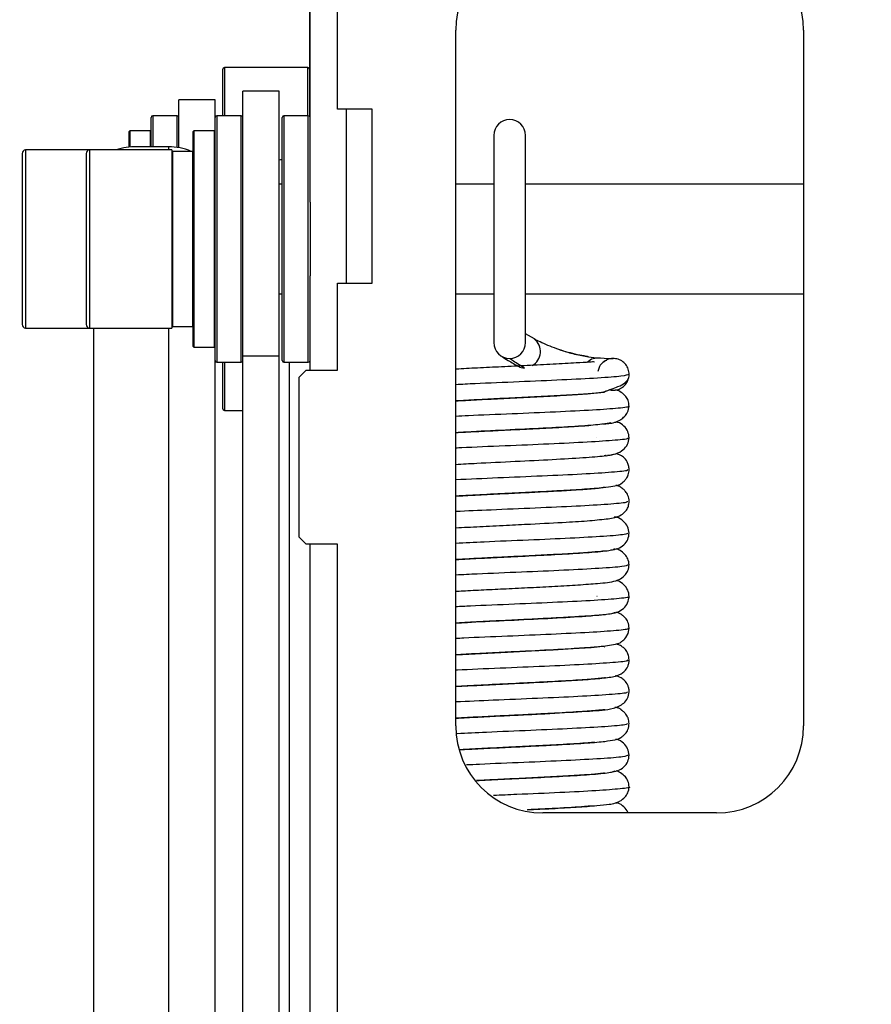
# Model space of a CAD drawing. Header units: inches. Extents: x 5 to 165, y 3 to 108.
# Tile 87 of 139: x 129.84 to 132.29, y 48.36 to 51.19. Entities that reach past the tile are written whole.
import ezdxf

# ---------------------------------------------------------------- set-up
doc = ezdxf.new("R2010")
doc.units = ezdxf.units.IN
doc.header["$LTSCALE"] = 10
doc.header["$MEASUREMENT"] = 0
doc.styles.add('SLDTEXTSTYLE0', font='TXT', dxfattribs={"width": 0.75})
doc.dimstyles.new('SLDDIMSTYLE3', dxfattribs={"dimtxt": 1.377953, "dimasz": 1.56, "dimexe": 0, "dimexo": 0.0625, "dimgap": 0.344488, "dimtad": 0, "dimtih": 1, "dimtoh": 1, "dimrnd": 1e-09, "dimzin": 12, "dimdsep": 46, "dimtxsty": 'SLDTEXTSTYLE0', "dimsah": 1, "dimcen": 0.09, "dimadec": 0, "dimazin": 3, "dimtfac": 1, "dimtofl": 0, "dimtmove": 0, "dimatfit": 3, "dimfxl": 1, "dimfrac": 2, "dimtolj": 1, "dimtzin": 12, "dimarcsym": 0})

# ---------------------------------------------------------------- blocks, each defined once
blk = doc.blocks.new('_D_9')
at = {"color": 1, "linetype": 'Continuous', "lineweight": 18}
for p, q in [((137.1954, 54.4413), (123.2985, 54.4413)), ((124.5485, 54.4413), (124.5485, 47.3277)), ((121.7486, 44.8392), (121.3287, 44.8392)), ((121.3287, 44.8392), (121.3287, 42.6517)), ((127.3484, 44.8392), (127.7683, 44.8392)), ((127.7683, 44.8392), (127.7683, 42.6517)), ((121.3287, 42.6517), (121.7486, 42.6517)), ((127.7683, 42.6517), (127.3484, 42.6517)), ((124.5485, 33.9499), (124.5485, 42.3718)), ((137.0954, 33.9499), (123.2985, 33.9499))]:
    blk.add_line(p, q, dxfattribs=at)
for points in [[(124.5485, 54.4413), (124.2885, 52.8813), (124.8085, 52.8813)], [(124.5485, 33.9499), (124.8085, 35.5099), (124.2885, 35.5099)]]:
    blk.add_solid(points, dxfattribs=at)
at = {"color": 1, "linetype": 'Continuous', "lineweight": 18, "char_height": 1.37795, "attachment_point": 1, "style": 'SLDTEXTSTYLE0'}
for s, insert in [('20.49', (122.2577, 46.8954)), ('520.48', (121.7486, 44.428))]:
    blk.add_mtext(s, dxfattribs=dict(at, insert=insert))

msp = doc.modelspace()

# ---------------------------------------------------------------- linework, layer by layer
at = {"color": 7, "linetype": 'Continuous', "lineweight": 25}
for p, q in [((130.757442, 50.934265), (130.757442, 52.684265)), ((130.678442, 50.667384), (130.678442, 51.918425)), ((130.677442, 50.913765), (130.677442, 51.755691)), ((131.097442, 49.161265), (131.097442, 51.161265)), ((132.097442, 51.161265), (132.097442, 49.161265)), ((130.427442, 50.915765), (130.427442, 51.049265)), ((130.672442, 51.054265), (130.432442, 51.054265)), ((130.589442, 50.986265), (130.485442, 50.986265)), ((130.485442, 50.224585), (130.485442, 50.986265)), ((130.589442, 50.224585), (130.589442, 50.986265)), ((130.405442, 50.961265), (130.301442, 50.961265)), ((130.301442, 50.823809), (130.301442, 50.961265)), ((130.405442, 50.910765), (130.405442, 50.961265)), ((130.857442, 50.934265), (130.757442, 50.934265)), ((130.857442, 50.434265), (130.857442, 50.934265)), ((130.221442, 50.826504), (130.221442, 50.910765)), ((130.296442, 50.915765), (130.226442, 50.915765)), ((130.405442, 50.326918), (130.405442, 50.910765)), ((130.480442, 50.915765), (130.410442, 50.915765)), ((130.598442, 50.211765), (130.598442, 50.910765)), ((130.673442, 50.915765), (130.603442, 50.915765)), ((130.158442, 50.825313), (130.158442, 50.870015)), ((130.219442, 50.872015), (130.160442, 50.872015)), ((130.342442, 50.859299), (130.342442, 50.870015)), ((130.403442, 50.872015), (130.344442, 50.872015)), ((130.342442, 50.252515), (130.342442, 50.859299)), ((131.206942, 50.859265), (131.206942, 50.263265)), ((131.297942, 50.263265), (131.297942, 50.859265)), ((130.044568, 50.81717), (129.860568, 50.81717)), ((130.280631, 50.81717), (130.044568, 50.81717)), ((130.271442, 50.826504), (130.180442, 50.826504)), ((130.280631, 50.81717), (130.280631, 50.809171)), ((130.340442, 50.813233), (130.282631, 50.813233)), ((129.850568, 50.80717), (129.850568, 50.315359)), ((130.034568, 50.80717), (130.034568, 50.799484)), ((130.034568, 50.799484), (130.034568, 50.315359)), ((130.280631, 50.809171), (130.280631, 50.305359)), ((130.598442, 50.718745), (130.589442, 50.718745)), ((131.206942, 50.718745), (131.097442, 50.718745)), ((132.097442, 50.718745), (131.297942, 50.718745)), ((130.678442, 50.667384), (130.678442, 50.493196)), ((130.678442, 50.493196), (130.678442, 50.455146)), ((130.678442, 50.184265), (130.678442, 50.455146)), ((130.757442, 50.184265), (130.757442, 50.434265)), ((130.757442, 50.434265), (130.857442, 50.434265)), ((130.589442, 50.403784), (130.598442, 50.403784)), ((131.097442, 50.403784), (131.206942, 50.403784)), ((131.297942, 50.403784), (132.097442, 50.403784)), ((129.860568, 50.305359), (130.044568, 50.305359)), ((130.044568, 50.305359), (130.280631, 50.305359)), ((130.055442, 50.305359), (130.055442, 43.327593)), ((130.282631, 50.309296), (130.340442, 50.309296)), ((130.405442, 50.211765), (130.405442, 50.326918)), ((131.323313, 50.273809), (131.297942, 50.288543)), ((130.344442, 50.250515), (130.403442, 50.250515)), ((130.589442, 50.224585), (130.485442, 50.224585)), ((130.485442, 45.609313), (130.485442, 50.224585)), ((130.589442, 45.609313), (130.589442, 50.224585)), ((130.405442, 43.145155), (130.405442, 50.211765)), ((130.410442, 50.206765), (130.480442, 50.206765)), ((130.427442, 50.073265), (130.427442, 50.206765)), ((130.603442, 50.206765), (130.673442, 50.206765)), ((130.667442, 50.184265), (130.647442, 50.164265)), ((130.647442, 49.704265), (130.647442, 50.164265)), ((130.667442, 50.184265), (130.757442, 50.184265)), ((130.432442, 50.068265), (130.485442, 50.068265)), ((131.501476, 49.989422), (131.500972, 49.989846)), ((130.647442, 49.704265), (130.667442, 49.684265)), ((130.757442, 49.684265), (130.667442, 49.684265)), ((130.678442, 43.117484), (130.678442, 49.684265)), ((130.757442, 46.585598), (130.757442, 49.684265)), ((131.594864, 49.624793), (131.593677, 49.624489)), ((131.503906, 49.533294), (131.502835, 49.533716)), ((131.593677, 48.986425), (131.594864, 48.986121)), ((131.847442, 48.911265), (131.347442, 48.911265))]:
    msp.add_line(p, q, dxfattribs=at)
at = {"color": 8, "linetype": 'Continuous', "lineweight": 25}
for p, q in [((130.432442, 51.054265), (130.432442, 50.915765)), ((130.672442, 51.053902), (130.672442, 51.054265)), ((130.672442, 50.915765), (130.672442, 51.053902)), ((130.782442, 50.934265), (130.782442, 50.434265)), ((130.226442, 50.915765), (130.226442, 50.826504)), ((130.296442, 50.82464), (130.296442, 50.915765)), ((130.410442, 50.915765), (130.410442, 50.323566)), ((130.480442, 50.206765), (130.480442, 50.915765)), ((130.603442, 50.915765), (130.603442, 50.206765)), ((130.673442, 50.492223), (130.673442, 50.915765)), ((130.160442, 50.872015), (130.160442, 50.825521)), ((130.219442, 50.826504), (130.219442, 50.872015)), ((130.344442, 50.872015), (130.344442, 50.86123)), ((130.403442, 50.250515), (130.403442, 50.872015)), ((130.344442, 50.86123), (130.344442, 50.250515)), ((129.860568, 50.81717), (129.860568, 50.305359)), ((130.044568, 50.81717), (130.044568, 50.809171)), ((130.271442, 50.826504), (130.271442, 50.81717)), ((130.282631, 50.813233), (130.282631, 50.805358)), ((130.340442, 50.813233), (130.340442, 50.805358)), ((130.044568, 50.809171), (130.044568, 50.305359)), ((130.282631, 50.805358), (130.282631, 50.309296)), ((130.340442, 50.805358), (130.340442, 50.309296)), ((130.673442, 50.206765), (130.673442, 50.492223)), ((130.271442, 50.305359), (130.271442, 43.251308)), ((130.410442, 50.323566), (130.410442, 50.206765)), ((130.432442, 50.206765), (130.432442, 50.068265)), ((130.619442, 48.236488), (130.619442, 50.206765))]:
    msp.add_line(p, q, dxfattribs=at)
at = {"color": 7, "linetype": 'Continuous', "lineweight": 25, "flags": 128}
for points in [[(130.598442, 50.789189), (130.5933, 50.788461), (130.589442, 50.787806)], [(131.097442, 49.366068), (131.09815, 49.366113), (131.171535, 49.370009), (131.245817, 49.373673), (131.315202, 49.377074), (131.377489, 49.380275), (131.435317, 49.383593), (131.486471, 49.387206), (131.528298, 49.39136), (131.556952, 49.396134), (131.570188, 49.400673), (131.573143, 49.402779), (131.574081, 49.403785), (131.574598, 49.404356), (131.575778, 49.405346), (131.576633, 49.406033), (131.577658, 49.406864), (131.580167, 49.409017), (131.583182, 49.411942), (131.586505, 49.415783), (131.592852, 49.426744), (131.595928, 49.442307), (131.595928, 49.442307)]]:
    msp.add_lwpolyline(points, dxfattribs=at)
at = {"color": 8, "linetype": 'Continuous', "lineweight": 25, "flags": 128}
for points in [[(131.475218, 50.206983), (131.487466, 50.216449), (131.502075, 50.219908)], [(131.280921, 50.193286), (131.281103, 50.193191), (131.295078, 50.189866)]]:
    msp.add_lwpolyline(points, dxfattribs=at)
at = {"color": 7, "linetype": 'Continuous', "lineweight": 25}
for centre, radius, start, end in [((131.347442, 51.161265), 0.25, 90, 180), ((131.847442, 51.161265), 0.25, 0, 90), ((130.432442, 51.049265), 0.005, 90, 180), ((130.672442, 51.049265), 0.005, 0, 90), ((130.226442, 50.910765), 0.005, 90, 180), ((130.296442, 50.910765), 0.005, 0, 90), ((130.410442, 50.910765), 0.005, 90, 180), ((130.480442, 50.910765), 0.005, 0, 90), ((130.603442, 50.910765), 0.005, 90, 180), ((130.673442, 50.910765), 0.005, 0, 90), ((131.252442, 50.859265), 0.0455, 0, 180), ((130.160442, 50.870015), 0.002, 90, 180), ((130.219442, 50.870015), 0.002, 0, 90), ((130.344442, 50.870015), 0.002, 90, 180), ((130.403442, 50.870015), 0.002, 0, 90), ((129.860568, 50.80717), 0.01, 90, 180), ((130.044568, 50.80717), 0.01, 90, 180), ((130.179301, 50.636868), 0.189639, 89.655197, 108.053984), ((130.27218, 50.6649), 0.161605, 66.617091, 90.26184), ((130.282631, 50.815233), 0.002, 180, 270), ((130.340442, 50.811233), 0.002, 0, 90), ((129.860568, 50.315359), 0.01, 180, 270), ((130.044568, 50.315359), 0.01, 180, 270), ((130.282631, 50.307296), 0.002, 90, 180), ((130.340442, 50.311296), 0.002, 270, 360), ((130.344442, 50.252515), 0.002, 180, 270), ((130.403442, 50.252515), 0.002, 270, 360), ((131.252442, 50.263265), 0.0455, 180, 270), ((131.252442, 50.263265), 0.0455, 270, 0), ((130.410442, 50.211765), 0.005, 180, 270), ((130.480442, 50.211765), 0.005, 270, 360), ((130.603442, 50.211765), 0.005, 180, 270), ((130.673442, 50.211765), 0.005, 270, 360), ((130.432442, 50.073265), 0.005, 180, 270), ((131.347442, 49.161265), 0.25, 180, 270), ((131.847442, 49.161265), 0.25, 270, 0)]:
    msp.add_arc(centre, radius, start, end, dxfattribs=at)
at = {"color": 8, "linetype": 'Continuous', "lineweight": 25}
msp.add_arc((131.29416, 50.237619), 0.046556, 299.940207, 50.607983, dxfattribs=at)
at = {"color": 7, "linetype": 'Continuous', "lineweight": 25}
for points, knots in [([(131.413972, 50.237146), (131.405065, 50.239908), (131.386919, 50.245534), (131.361685, 50.25545), (131.339108, 50.265646), (131.328403, 50.271179), (131.323145, 50.273897)], [0, 0, 0, 0, 0.242340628, 0.493740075, 0.751312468, 1, 1, 1, 1]), ([(131.230522, 50.223185), (131.235395, 50.219898), (131.245242, 50.213254), (131.268935, 50.199994), (131.280904, 50.193295)], [0, 0, 0, 0, 0.49482193, 1, 1, 1, 1]), ([(131.295078, 50.189866), (131.281282, 50.198516), (131.25725, 50.213585), (131.253878, 50.216516), (131.252442, 50.217765)], [0, 0, 0, 0, 0.57407908, 1, 1, 1, 1]), ([(131.479312, 50.222932), (131.475011, 50.223569), (131.463208, 50.225319), (131.440723, 50.229843), (131.422924, 50.234702), (131.413972, 50.237146)], [0, 0, 0, 0, 0.22167937, 0.60849714, 1, 1, 1, 1]), ([(131.502075, 50.219908), (131.517784, 50.218963), (131.542029, 50.217505), (131.545917, 50.217633), (131.547286, 50.217679)], [0, 0, 0, 0, 0.64794134, 1, 1, 1, 1]), ([(131.595931, 50.172149), (131.595424, 50.177269), (131.59441, 50.187508), (131.586575, 50.201101), (131.575039, 50.211469), (131.560613, 50.217379), (131.545086, 50.218199), (131.5301, 50.213847), (131.517584, 50.20474), (131.508878, 50.193048), (131.506964, 50.184177), (131.50613, 50.180307)], [0, 0, 0, 0, 0.114113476, 0.228232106, 0.341548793, 0.456242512, 0.570165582, 0.68356831, 0.798434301, 0.912074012, 1, 1, 1, 1]), ([(131.545401, 50.217325), (131.545488, 50.217349), (131.547109, 50.217815), (131.548821, 50.21773), (131.550442, 50.217649)], [0, 0, 0, 0, 0.05335284, 1, 1, 1, 1]), ([(131.496444, 50.207281), (131.496272, 50.20738), (131.494591, 50.208354), (131.477378, 50.206636), (131.440963, 50.204701), (131.379202, 50.201012), (131.305129, 50.197373), (131.229837, 50.193766), (131.161582, 50.190315), (131.115367, 50.188103), (131.09807, 50.186938), (131.097442, 50.186895)], [0, 0, 0, 0, 0.00772088, 0.07559011, 0.2041658, 0.37670751, 0.54403081, 0.70294956, 0.85323508, 0.99466626, 1, 1, 1, 1]), ([(131.523254, 50.207868), (131.525612, 50.210106), (131.528166, 50.212529), (131.531453, 50.213408), (131.531705, 50.213476)], [0, 0, 0, 0, 0.92329299, 1, 1, 1, 1]), ([(131.097442, 50.095829), (131.106512, 50.09636), (131.134625, 50.098006), (131.191101, 50.100844), (131.2644, 50.104434), (131.342373, 50.108287), (131.41591, 50.112265), (131.47124, 50.115853), (131.502536, 50.118541), (131.517263, 50.120417), (131.52209, 50.121266), (131.524027, 50.121696), (131.524992, 50.121948), (131.525657, 50.122154), (131.526068, 50.122299), (131.52643, 50.122445), (131.526733, 50.122592), (131.526973, 50.122735), (131.527227, 50.122937), (131.527338, 50.123118), (131.52732, 50.123261), (131.52743, 50.123402), (131.52761, 50.123536), (131.527778, 50.123641), (131.527986, 50.123754), (131.52833, 50.123923), (131.529017, 50.124221), (131.530111, 50.124639), (131.532963, 50.125648), (131.53792, 50.127257), (131.549665, 50.131154), (131.567468, 50.137945), (131.588186, 50.149088), (131.592525, 50.15798), (131.595006, 50.163065)], [0, 0, 0, 0, 0.0488967, 0.15154646, 0.2606952, 0.37646714, 0.49903796, 0.61419705, 0.68867655, 0.7100277, 0.71676209, 0.71918145, 0.72101582, 0.72174378, 0.72237385, 0.72294321, 0.72350165, 0.72410201, 0.72478779, 0.72652093, 0.72756342, 0.72842687, 0.72880006, 0.7291592, 0.72952755, 0.72992682, 0.73088007, 0.73283928, 0.73553942, 0.74665911, 0.76375565, 0.81655074, 0.89507498, 1, 1, 1, 1]), ([(131.539988, 50.127961), (131.540148, 50.127894), (131.545007, 50.125868), (131.555911, 50.126452), (131.570703, 50.13036), (131.583398, 50.139564), (131.592292, 50.152265), (131.595649, 50.163842), (131.595876, 50.170531), (131.595931, 50.172149)], [0, 0, 0, 0, 0.00636644, 0.19326643, 0.37931259, 0.56775936, 0.75419445, 0.94055264, 1, 1, 1, 1]), ([(131.52455, 50.119846), (131.524539, 50.119898), (131.524465, 50.120222), (131.520964, 50.119843), (131.507924, 50.118557), (131.472762, 50.115429), (131.410415, 50.1116), (131.336127, 50.107689), (131.261007, 50.10403), (131.190744, 50.100595), (131.135824, 50.097858), (131.107275, 50.096188), (131.097442, 50.095613)], [0, 0, 0, 0, 0.006738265, 0.042435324, 0.093174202, 0.238909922, 0.398294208, 0.547764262, 0.686970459, 0.815649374, 0.936501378, 1, 1, 1, 1]), ([(131.595922, 50.08092), (131.595325, 50.086276), (131.594244, 50.095983), (131.586397, 50.109758), (131.572404, 50.121797), (131.562427, 50.12618), (131.557112, 50.126842), (131.555846, 50.127)], [0, 0, 0, 0, 0.22899485, 0.41507102, 0.65925856, 0.91882517, 1, 1, 1, 1]), ([(131.520177, 50.028995), (131.526185, 50.029604), (131.539416, 50.030945), (131.548784, 50.032452), (131.557005, 50.034829), (131.558822, 50.035461), (131.559819, 50.035847), (131.560566, 50.036167), (131.561073, 50.036398), (131.561555, 50.036634), (131.562014, 50.036874), (131.562348, 50.037068), (131.562746, 50.03728), (131.563745, 50.037798), (131.567397, 50.039668), (131.574194, 50.043734), (131.583911, 50.051687), (131.59361, 50.064442), (131.595085, 50.074955), (131.595922, 50.08092)], [0, 0, 0, 0, 0.18211411, 0.40098992, 0.42878925, 0.43895175, 0.44692989, 0.45027572, 0.4533345, 0.45626252, 0.45923829, 0.46244077, 0.46432098, 0.46662128, 0.48141972, 0.54233663, 0.64791649, 0.8002106, 1, 1, 1, 1]), ([(131.543579, 50.033216), (131.536983, 50.031645), (131.523535, 50.028442), (131.462604, 50.023529), (131.375305, 50.018418), (131.26824, 50.013103), (131.167821, 50.008374), (131.116712, 50.005409), (131.097442, 50.004292)], [0, 0, 0, 0, 0.16411801, 0.33460698, 0.51153529, 0.6949729, 0.88499031, 1, 1, 1, 1]), ([(131.097442, 50.004662), (131.097628, 50.004674), (131.114204, 50.005666), (131.156085, 50.007844), (131.221037, 50.011099), (131.293226, 50.01458), (131.368221, 50.01836), (131.437021, 50.022126), (131.470826, 50.024684), (131.486087, 50.025839)], [0, 0, 0, 0, 0.00170942, 0.15239084, 0.30503808, 0.47051067, 0.64927978, 0.84167552, 1, 1, 1, 1]), ([(131.595923, 49.98969), (131.595155, 49.995928), (131.593628, 50.008323), (131.581485, 50.023776), (131.568909, 50.033325), (131.559994, 50.034922), (131.558185, 50.035247)], [0, 0, 0, 0, 0.31301937, 0.62190768, 0.92327268, 1, 1, 1, 1]), ([(131.534031, 49.939349), (131.542348, 49.940474), (131.559339, 49.942772), (131.57931, 49.954591), (131.593244, 49.970745), (131.595025, 49.98334), (131.595923, 49.98969)], [0, 0, 0, 0, 0.23740856, 0.48500099, 0.74035951, 1, 1, 1, 1]), ([(131.097442, 49.913267), (131.116943, 49.914406), (131.167636, 49.917366), (131.268409, 49.922115), (131.376455, 49.927462), (131.466202, 49.932674), (131.530266, 49.937746), (131.545539, 49.941083), (131.55306, 49.942726)], [0, 0, 0, 0, 0.11666372, 0.30326523, 0.48498255, 0.66173092, 0.8334294, 1, 1, 1, 1]), ([(131.529079, 49.938117), (131.529352, 49.938249), (131.530656, 49.938883), (131.526772, 49.938263), (131.523702, 49.937773)], [0, 0, 0, 0, 0.20929455, 1, 1, 1, 1]), ([(131.595934, 49.898465), (131.595594, 49.902582), (131.594929, 49.910654), (131.589145, 49.923968), (131.575628, 49.938781), (131.564676, 49.941863), (131.557417, 49.943906)], [0, 0, 0, 0, 0.13205712, 0.2588864, 0.50872383, 1, 1, 1, 1]), ([(131.097442, 49.822181), (131.115598, 49.823193), (131.154575, 49.825366), (131.222244, 49.828682), (131.291394, 49.832037), (131.3567, 49.835293), (131.416971, 49.838528), (131.471029, 49.842019), (131.526021, 49.846064), (131.559145, 49.852692), (131.57006, 49.855609), (131.581904, 49.865066), (131.588512, 49.872736), (131.594522, 49.884101), (131.595434, 49.893378), (131.595934, 49.898465)], [0, 0, 0, 0, 0.09309132, 0.19984061, 0.30032651, 0.39623436, 0.49349611, 0.59277396, 0.69432929, 0.87314762, 0.9312514, 0.94423918, 0.95934105, 0.97770467, 1, 1, 1, 1]), ([(131.595921, 49.807226), (131.59573, 49.810287), (131.595374, 49.816015), (131.592232, 49.825767), (131.587551, 49.833612), (131.582365, 49.839277), (131.579223, 49.842144), (131.576643, 49.844202), (131.574063, 49.846167), (131.573333, 49.84691), (131.569537, 49.849424), (131.565972, 49.851213), (131.559236, 49.85254), (131.557272, 49.852927)], [0, 0, 0, 0, 0.07736542, 0.14480643, 0.25085882, 0.29128043, 0.32476401, 0.35362889, 0.38138505, 0.4625129, 0.55670491, 0.87073264, 1, 1, 1, 1]), ([(131.526557, 49.846372), (131.526238, 49.846517), (131.524966, 49.847095), (131.500584, 49.843796), (131.453842, 49.840575), (131.394365, 49.837048), (131.332347, 49.833823), (131.257499, 49.830153), (131.174419, 49.826156), (131.123331, 49.823368), (131.097442, 49.821955)], [0, 0, 0, 0, 0.04073578, 0.16225672, 0.33035258, 0.43662941, 0.55772257, 0.69372696, 0.84479062, 1, 1, 1, 1]), ([(131.097442, 49.730945), (131.119899, 49.732186), (131.165085, 49.734685), (131.240178, 49.738325), (131.326395, 49.742496), (131.411533, 49.747), (131.484844, 49.751311), (131.53867, 49.757588), (131.564822, 49.760656), (131.586283, 49.777382), (131.59448, 49.792719), (131.595443, 49.802411), (131.595921, 49.807226)], [0, 0, 0, 0, 0.11553203, 0.23245923, 0.33627907, 0.50319639, 0.63415524, 0.76623052, 0.89622557, 0.94998322, 0.97515314, 1, 1, 1, 1]), ([(131.595925, 49.715992), (131.595074, 49.72233), (131.593384, 49.734905), (131.579823, 49.750635), (131.565915, 49.760409), (131.555898, 49.762144), (131.553962, 49.76248)], [0, 0, 0, 0, 0.31566372, 0.62631272, 0.92777955, 1, 1, 1, 1]), ([(131.543276, 49.667307), (131.550285, 49.668284), (131.564532, 49.670272), (131.581652, 49.681665), (131.593608, 49.697427), (131.59515, 49.709776), (131.595925, 49.715992)], [0, 0, 0, 0, 0.240197, 0.48827015, 0.74243995, 1, 1, 1, 1]), ([(131.097442, 49.639725), (131.101369, 49.639959), (131.123176, 49.641259), (131.173009, 49.643791), (131.247437, 49.647453), (131.331914, 49.651553), (131.418372, 49.65609), (131.494849, 49.661071), (131.549123, 49.666218), (131.552855, 49.669714), (131.554648, 49.671393)], [0, 0, 0, 0, 0.0228905, 0.12710671, 0.24417182, 0.37421692, 0.5173416, 0.67365984, 0.84329792, 1, 1, 1, 1]), ([(131.525644, 49.663739), (131.525694, 49.663818), (131.526326, 49.664826), (131.513359, 49.662546), (131.479257, 49.659927), (131.422291, 49.656108), (131.354087, 49.652462), (131.282754, 49.648924), (131.213558, 49.645567), (131.15069, 49.642465), (131.114416, 49.640446), (131.097442, 49.639502)], [0, 0, 0, 0, 0.007582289, 0.096827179, 0.232761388, 0.379781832, 0.519596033, 0.6519171, 0.776487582, 0.895407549, 1, 1, 1, 1]), ([(131.595937, 49.624756), (131.595204, 49.630536), (131.593902, 49.640795), (131.583864, 49.655102), (131.574077, 49.662974), (131.565543, 49.667588), (131.561172, 49.669713), (131.559413, 49.670181), (131.558331, 49.670469)], [0, 0, 0, 0, 0.32072809, 0.56928643, 0.85430606, 0.88396199, 0.92856582, 1, 1, 1, 1]), ([(131.097442, 49.548457), (131.104144, 49.548853), (131.128227, 49.550275), (131.178012, 49.552805), (131.243781, 49.556044), (131.313733, 49.559432), (131.384733, 49.563076), (131.451767, 49.566901), (131.514678, 49.571786), (131.543402, 49.574415), (131.563125, 49.580311), (131.574927, 49.586268), (131.585043, 49.595103), (131.594127, 49.609186), (131.595289, 49.619179), (131.595937, 49.624756)], [0, 0, 0, 0, 0.03754221, 0.13490644, 0.23277872, 0.33689178, 0.44752042, 0.56486782, 0.68853622, 0.85536363, 0.87404938, 0.88800367, 0.92726841, 0.95940918, 1, 1, 1, 1]), ([(131.595941, 49.533544), (131.595161, 49.539799), (131.593611, 49.552225), (131.581248, 49.567682), (131.568803, 49.577161), (131.560098, 49.578754), (131.558611, 49.579027)], [0, 0, 0, 0, 0.31780745, 0.63134009, 0.9370149, 1, 1, 1, 1]), ([(131.539053, 49.484008), (131.546662, 49.485063), (131.562177, 49.487212), (131.580586, 49.498827), (131.593454, 49.514784), (131.595108, 49.527259), (131.595941, 49.533544)], [0, 0, 0, 0, 0.23844029, 0.48622019, 0.74117164, 1, 1, 1, 1]), ([(131.097442, 49.457123), (131.108379, 49.457791), (131.148213, 49.460225), (131.238103, 49.464505), (131.35126, 49.470022), (131.437924, 49.474774), (131.493132, 49.478656), (131.525911, 49.481656), (131.548732, 49.48471), (131.55337, 49.486767), (131.555708, 49.487803)], [0, 0, 0, 0, 0.06579187, 0.23962133, 0.4196837, 0.60604744, 0.70208385, 0.79975803, 0.89905092, 1, 1, 1, 1]), ([(131.527528, 49.481151), (131.527669, 49.481152), (131.528856, 49.481166), (131.520992, 49.480398), (131.498885, 49.478706), (131.459447, 49.475999), (131.408764, 49.472962), (131.349582, 49.46978), (131.283537, 49.466503), (131.212048, 49.463025), (131.146793, 49.459822), (131.111131, 49.457747), (131.097442, 49.456951)], [0, 0, 0, 0, 0.0130929, 0.10982726, 0.22430469, 0.33785489, 0.44953869, 0.55881146, 0.6695174, 0.78952392, 0.91920606, 1, 1, 1, 1]), ([(131.595928, 49.442307), (131.595199, 49.448388), (131.593887, 49.45933), (131.585864, 49.471564), (131.578052, 49.478857), (131.56751, 49.485673), (131.562207, 49.486921), (131.558105, 49.487886)], [0, 0, 0, 0, 0.23608096, 0.42487489, 0.56702883, 0.66513126, 1, 1, 1, 1]), ([(131.595939, 49.351082), (131.595251, 49.357043), (131.593985, 49.368011), (131.585996, 49.38046), (131.577845, 49.388161), (131.568214, 49.393994), (131.563741, 49.39563), (131.560131, 49.396497), (131.558884, 49.396796)], [0, 0, 0, 0, 0.214198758, 0.394083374, 0.540850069, 0.657682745, 0.881732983, 1, 1, 1, 1]), ([(131.524437, 49.388845), (131.524543, 49.388967), (131.52656, 49.391284), (131.51069, 49.388339), (131.469945, 49.385683), (131.397445, 49.380925), (131.313455, 49.376741), (131.228647, 49.372602), (131.158741, 49.369201), (131.117105, 49.366882), (131.097442, 49.365787)], [0, 0, 0, 0, 0.007562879, 0.143578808, 0.281706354, 0.431102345, 0.629187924, 0.748526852, 0.881236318, 1, 1, 1, 1]), ([(131.097442, 49.274793), (131.120108, 49.276043), (131.164872, 49.27851), (131.238497, 49.282087), (131.323484, 49.286208), (131.408108, 49.290613), (131.479305, 49.294931), (131.532035, 49.30003), (131.55612, 49.303625), (131.572666, 49.310754), (131.583191, 49.318367), (131.591063, 49.329213), (131.595234, 49.34081), (131.595701, 49.347607), (131.595939, 49.351082)], [0, 0, 0, 0, 0.11572075, 0.22853199, 0.3299384, 0.4973463, 0.62420877, 0.74638412, 0.87204562, 0.90286064, 0.93343246, 0.96534708, 0.98228183, 1, 1, 1, 1]), ([(131.528355, 49.299408), (131.52817, 49.299487), (131.527488, 49.299778), (131.509997, 49.297333), (131.468591, 49.294108), (131.396301, 49.289658), (131.305895, 49.285118), (131.214315, 49.280674), (131.142808, 49.27719), (131.108046, 49.275142), (131.097442, 49.274517)], [0, 0, 0, 0, 0.0368478, 0.13578845, 0.27751839, 0.45117185, 0.61997475, 0.78072289, 0.93310848, 1, 1, 1, 1]), ([(131.595939, 49.259832), (131.595701, 49.263308), (131.595234, 49.270105), (131.591065, 49.2817), (131.583177, 49.292558), (131.56879, 49.30296), (131.561197, 49.304555), (131.556013, 49.305644)], [0, 0, 0, 0, 0.10874648, 0.21268464, 0.40856278, 0.59619938, 1, 1, 1, 1]), ([(131.097442, 49.183536), (131.107884, 49.184143), (131.137325, 49.185853), (131.193762, 49.18867), (131.259844, 49.191889), (131.323665, 49.19503), (131.402258, 49.198937), (131.487819, 49.205038), (131.539384, 49.206979), (131.577191, 49.221943), (131.593017, 49.240233), (131.594958, 49.253255), (131.595939, 49.259833)], [0, 0, 0, 0, 0.05747307, 0.16203522, 0.26175375, 0.35674519, 0.4503518, 0.63586666, 0.81854745, 0.90753611, 0.95329224, 1, 1, 1, 1]), ([(131.526302, 49.207656), (131.526252, 49.207799), (131.525974, 49.208591), (131.508237, 49.205969), (131.461164, 49.202391), (131.395673, 49.198476), (131.326963, 49.194944), (131.265165, 49.191918), (131.198188, 49.188657), (131.139666, 49.185758), (131.108486, 49.183948), (131.097442, 49.183306)], [0, 0, 0, 0, 0.02439063, 0.13481183, 0.28275296, 0.4640334, 0.56762379, 0.67965266, 0.80018487, 0.92922017, 1, 1, 1, 1]), ([(131.595928, 49.168607), (131.595368, 49.173823), (131.594399, 49.182854), (131.588425, 49.193026), (131.583475, 49.198765), (131.580363, 49.201776), (131.578042, 49.203745), (131.576608, 49.204903), (131.575404, 49.205863), (131.573012, 49.2079), (131.573121, 49.208437), (131.568733, 49.211156), (131.565062, 49.213082), (131.557413, 49.214348), (131.555029, 49.214742)], [0, 0, 0, 0, 0.132506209, 0.229436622, 0.265822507, 0.295270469, 0.319604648, 0.330824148, 0.342004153, 0.366051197, 0.495181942, 0.617795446, 0.880887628, 1, 1, 1, 1]), ([(131.110175, 49.092995), (131.118565, 49.093482), (131.147309, 49.095148), (131.203778, 49.097926), (131.272056, 49.101256), (131.335558, 49.104385), (131.406657, 49.108095), (131.475282, 49.112374), (131.524358, 49.116319), (131.552051, 49.120862), (131.565894, 49.124262), (131.578046, 49.132043), (131.585867, 49.139356), (131.593886, 49.151582), (131.595198, 49.162526), (131.595928, 49.168607)], [0, 0, 0, 0, 0.04589884, 0.15725799, 0.26178409, 0.35940883, 0.45011069, 0.60993804, 0.74113896, 0.83839061, 0.90139027, 0.91593455, 0.93700973, 0.96499957, 1, 1, 1, 1]), ([(131.496235, 49.114415), (131.49048, 49.1138), (131.470436, 49.111655), (131.410306, 49.108102), (131.331247, 49.103899), (131.253244, 49.100102), (131.177206, 49.096447), (131.133413, 49.094034), (131.11022, 49.092757)], [0, 0, 0, 0, 0.08605499, 0.29973139, 0.4942903, 0.66945547, 0.82494527, 1, 1, 1, 1]), ([(131.595941, 49.07737), (131.595126, 49.083683), (131.593507, 49.096215), (131.58038, 49.111761), (131.567779, 49.121218), (131.559096, 49.122842), (131.558105, 49.123028)], [0, 0, 0, 0, 0.32618433, 0.64748285, 0.95974353, 1, 1, 1, 1]), ([(131.542357, 49.028494), (131.549491, 49.029489), (131.564006, 49.031514), (131.581402, 49.042957), (131.593572, 49.05876), (131.595148, 49.071139), (131.595941, 49.077371)], [0, 0, 0, 0, 0.23971671, 0.48773779, 0.74213463, 1, 1, 1, 1]), ([(131.156993, 49.00433), (131.159411, 49.004459), (131.184279, 49.005786), (131.240383, 49.008472), (131.323397, 49.012522), (131.410183, 49.017007), (131.488016, 49.021926), (131.546256, 49.027185), (131.552626, 49.030812), (131.555849, 49.032647)], [0, 0, 0, 0, 0.01396668, 0.14363188, 0.28768938, 0.44625776, 0.61946595, 0.80743199, 1, 1, 1, 1]), ([(131.595937, 48.986158), (131.595289, 48.991734), (131.594128, 49.001727), (131.585037, 49.015817), (131.574947, 49.024626), (131.56337, 49.030493), (131.560299, 49.031393), (131.558611, 49.031888)], [0, 0, 0, 0, 0.28387409, 0.50865225, 0.78325223, 0.88084228, 1, 1, 1, 1]), ([(131.525118, 49.025093), (131.525175, 49.025171), (131.525548, 49.025676), (131.521766, 49.025117), (131.509641, 49.024016), (131.475941, 49.020884), (131.416593, 49.017197), (131.345157, 49.01338), (131.272088, 49.009786), (131.208238, 49.006713), (131.1717, 49.004843), (131.157142, 49.004098)], [0, 0, 0, 0, 0.007654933, 0.04996323, 0.107550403, 0.267707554, 0.441944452, 0.606395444, 0.760742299, 0.90467184, 1, 1, 1, 1]), ([(131.302872, 48.920315), (131.326973, 48.921521), (131.377376, 48.924044), (131.447003, 48.928041), (131.501905, 48.931944), (131.535385, 48.935532), (131.551393, 48.938267), (131.560109, 48.940864), (131.563323, 48.942234), (131.564589, 48.942843), (131.566262, 48.943728), (131.573992, 48.947842), (131.583896, 48.955848), (131.593892, 48.970108), (131.5952, 48.980374), (131.595937, 48.986158)], [0, 0, 0, 0, 0.1634638, 0.34186143, 0.53109326, 0.68446563, 0.77563182, 0.79821953, 0.80176795, 0.80469824, 0.80802226, 0.8144629, 0.8763631, 0.93034468, 1, 1, 1, 1]), ([(131.487927, 48.931212), (131.481509, 48.9306), (131.457333, 48.928292), (131.39233, 48.924609), (131.330963, 48.921532), (131.30363, 48.920161)], [0, 0, 0, 0, 0.16698022, 0.6289815, 1, 1, 1, 1]), ([(131.592356, 48.911265), (131.592232, 48.91189), (131.59091, 48.918537), (131.581098, 48.928875), (131.568999, 48.93854), (131.56011, 48.940127), (131.558331, 48.940445)], [0, 0, 0, 0, 0.04466577, 0.47494145, 0.8948963, 1, 1, 1, 1])]:
    msp.add_open_spline(points, degree=3, knots=knots, dxfattribs=at)
at = {"color": 8, "linetype": 'Continuous', "lineweight": 25}
for points, knots in [([(131.394992, 50.24327), (131.406111, 50.23972), (131.432063, 50.231434), (131.47232, 50.22323), (131.492117, 50.22102), (131.502075, 50.219908)], [0, 0, 0, 0, 0.27142998, 0.63353325, 1, 1, 1, 1]), ([(131.595931, 50.172149), (131.591274, 50.170344), (131.58196, 50.166733), (131.510069, 50.161316), (131.405824, 50.155899), (131.28071, 50.150482), (131.170318, 50.145987), (131.115467, 50.143298), (131.097442, 50.142414)], [0, 0, 0, 0, 0.182164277, 0.364328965, 0.546495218, 0.728662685, 0.910831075, 1, 1, 1, 1]), ([(131.593084, 50.080812), (131.593951, 50.080563), (131.601088, 50.078507), (131.568796, 50.074647), (131.496931, 50.06923), (131.38649, 50.063813), (131.260419, 50.058396), (131.156734, 50.054188), (131.10924, 50.051786), (131.097442, 50.051189)], [0, 0, 0, 0, 0.02528268, 0.208139, 0.39099502, 0.57385103, 0.75670735, 0.93956427, 1, 1, 1, 1]), ([(131.590993, 49.989566), (131.592315, 49.989037), (131.598142, 49.986701), (131.56025, 49.982561), (131.481453, 49.977144), (131.367074, 49.971727), (131.240125, 49.96631), (131.143452, 49.962401), (131.103146, 49.960298), (131.097442, 49.96)], [0, 0, 0, 0, 0.05374185, 0.23695605, 0.42016901, 0.60338056, 0.7865906, 0.96979913, 1, 1, 1, 1]), ([(131.589985, 49.898463), (131.591234, 49.897606), (131.595114, 49.894943), (131.550586, 49.890475), (131.464991, 49.885058), (131.348021, 49.879641), (131.217365, 49.874238), (131.137313, 49.870641), (131.097442, 49.868849)], [0, 0, 0, 0, 0.08683358, 0.26974571, 0.45265936, 0.63557451, 0.81849107, 1, 1, 1, 1]), ([(131.590377, 49.807209), (131.590707, 49.806075), (131.591561, 49.803134), (131.539649, 49.798388), (131.447994, 49.792972), (131.328043, 49.787555), (131.203011, 49.782419), (131.130592, 49.779089), (131.097442, 49.777565)], [0, 0, 0, 0, 0.114837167, 0.297565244, 0.480293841, 0.663022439, 0.845750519, 1, 1, 1, 1]), ([(131.591925, 49.715977), (131.59062, 49.714558), (131.587656, 49.711333), (131.527628, 49.706302), (131.430322, 49.700886), (131.307846, 49.695469), (131.18885, 49.690604), (131.124012, 49.687545), (131.097442, 49.686291)], [0, 0, 0, 0, 0.14342649, 0.32589438, 0.50836312, 0.69083297, 0.87330412, 1, 1, 1, 1]), ([(131.593677, 49.624489), (131.590106, 49.622871), (131.58255, 49.619446), (131.514541, 49.614216), (131.41206, 49.6088), (131.287499, 49.603383), (131.17491, 49.598794), (131.117579, 49.596011), (131.097442, 49.595033)], [0, 0, 0, 0, 0.16486472, 0.34875909, 0.53265201, 0.71654362, 0.90043412, 1, 1, 1, 1]), ([(131.593854, 49.533491), (131.594521, 49.533315), (131.602056, 49.531334), (131.571435, 49.527547), (131.501926, 49.52213), (131.392867, 49.516714), (131.267217, 49.511297), (131.161226, 49.506992), (131.111298, 49.504493), (131.097442, 49.503799)], [0, 0, 0, 0, 0.01773703, 0.20017268, 0.38260956, 0.56504736, 0.74748568, 0.929924, 1, 1, 1, 1]), ([(131.591299, 49.442318), (131.592687, 49.441838), (131.5993, 49.439552), (131.563344, 49.435461), (131.486674, 49.430044), (131.373607, 49.424627), (131.246863, 49.419211), (131.147843, 49.415201), (131.105163, 49.412996), (131.097442, 49.412597)], [0, 0, 0, 0, 0.04845183, 0.23071305, 0.41297335, 0.59523242, 0.77749009, 0.95974625, 1, 1, 1, 1]), ([(131.590127, 49.351059), (131.591506, 49.350303), (131.596179, 49.347742), (131.553912, 49.343375), (131.470697, 49.337958), (131.353871, 49.332541), (131.226741, 49.327124), (131.13476, 49.323423), (131.099132, 49.321528), (131.097442, 49.321438)], [0, 0, 0, 0, 0.07654172, 0.259409, 0.44227772, 0.62514794, 0.80801968, 0.99089282, 1, 1, 1, 1]), ([(131.590063, 49.259763), (131.590742, 49.258744), (131.592624, 49.255919), (131.543373, 49.251289), (131.453735, 49.245872), (131.334726, 49.240455), (131.207779, 49.23523), (131.132819, 49.231811), (131.097442, 49.230197)], [0, 0, 0, 0, 0.103417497, 0.286627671, 0.469836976, 0.653045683, 0.836254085, 1, 1, 1, 1]), ([(131.591284, 49.168589), (131.590606, 49.167266), (131.589004, 49.164137), (131.531762, 49.159203), (131.436286, 49.153786), (131.314619, 49.148369), (131.195029, 49.143477), (131.128986, 49.14039), (131.101574, 49.139109)], [0, 0, 0, 0, 0.13464896, 0.31839343, 0.50213739, 0.68588041, 0.86962221, 1, 1, 1, 1]), ([(131.593662, 49.077368), (131.590849, 49.075757), (131.584884, 49.07234), (131.519082, 49.067117), (131.418129, 49.0617), (131.294546, 49.056283), (131.190726, 49.052086), (131.140621, 49.049695), (131.128347, 49.049109)], [0, 0, 0, 0, 0.17108199, 0.36276647, 0.55444936, 0.74613075, 0.93781078, 1, 1, 1, 1]), ([(131.594864, 48.986121), (131.595214, 48.986036), (131.602945, 48.984144), (131.57389, 48.980448), (131.506713, 48.975031), (131.399577, 48.969614), (131.292431, 48.965047), (131.228064, 48.962286), (131.205789, 48.961331)], [0, 0, 0, 0, 0.01035663, 0.22885677, 0.44735859, 0.66586188, 0.88436629, 1, 1, 1, 1])]:
    msp.add_open_spline(points, degree=3, knots=knots, dxfattribs=at)

# ---------------------------------------------------------------- dimensions: what is measured, and where the dimension line sits
at = {"color": 1, "linetype": 'Continuous', "lineweight": 18}
dim = msp.add_linear_dim(base=(124.548499, 54.441265), p1=(137.595426, 33.949857), p2=(137.695426, 54.441265), angle=90, dimstyle='SLDDIMSTYLE3', dxfattribs=at)
dim.commit()
dim.dimension.update_dxf_attribs({"geometry": '_D_9', "text_midpoint": (124.548499, 44.849743), "dimtype": 160})

doc.saveas('drawing.dxf')
